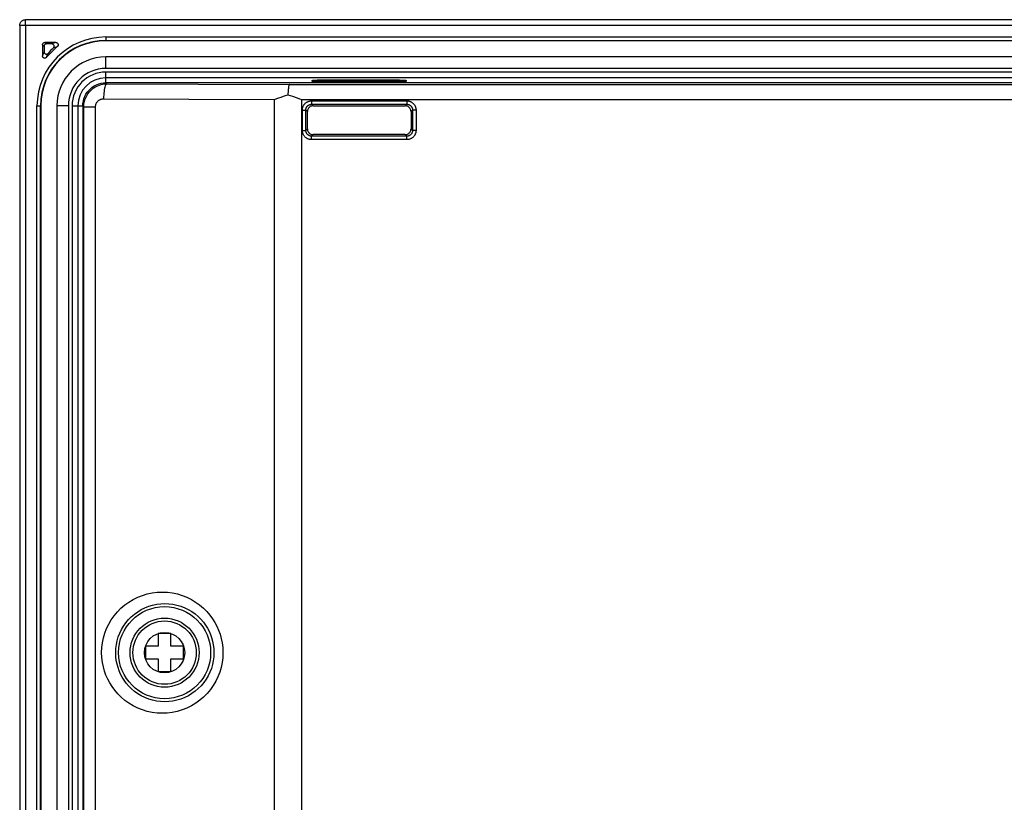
# Model space of a CAD drawing. Extents: x 0 to 841, y 0 to 594.
# Tile 94 of 102: x 533 to 618, y 308 to 376. Entities that reach past the tile are written whole.
import ezdxf

# ---------------------------------------------------------------- set-up
doc = ezdxf.new("R2010")
doc.units = 0
doc.header["$LTSCALE"] = 46.255
doc.header["$MEASUREMENT"] = 0
for name, color, linetype in [('07_ALL_FEATURES', 7, 'CONTINUOUS'), ('5_ALL_CURVES', 7, 'CONTINUOUS'), ('7_ALL_FEATURES', 7, 'CONTINUOUS')]:
    doc.layers.add(name, color=color, linetype=linetype)

msp = doc.modelspace()

# ---------------------------------------------------------------- linework, layer by layer
at = {"layer": '07_ALL_FEATURES', "color": 7, "linetype": 'Continuous'}
for p, q in [((533.47423, 375.8744), (533.47423, 240.90993)), ((728.4387, 375.8744), (533.47423, 375.8744))]:
    msp.add_line(p, q, dxfattribs=at)
at = {"layer": '5_ALL_CURVES', "color": 4, "linetype": 'Continuous'}
for p, q in [((721.4567, 374.5424), (540.45623, 374.5424)), ((721.4567, 372.1424), (540.45623, 372.1424)), ((534.80623, 368.8924), (534.80623, 247.89193)), ((537.20623, 368.8924), (537.20623, 247.89193))]:
    msp.add_line(p, q, dxfattribs=at)
for radius in [5.65, 3.25]:
    msp.add_arc((540.45623, 368.8924), radius, 90, 180, dxfattribs=at)
at = {"layer": '7_ALL_FEATURES', "color": 7, "linetype": 'Continuous'}
for p, q in [((533.47423, 375.8744), (533.47423, 376.3741)), ((728.43809, 376.3741), (533.47484, 376.3741)), ((532.97454, 375.8744), (532.97454, 240.90993)), ((533.47423, 375.8744), (532.97454, 375.8744)), ((540.45623, 374.87208), (540.45623, 374.57209)), ((540.45623, 374.87208), (721.4567, 374.87208)), ((540.45623, 374.57209), (721.4567, 374.57209)), ((721.4567, 374.5424), (540.45623, 374.5424)), ((534.95647, 374.19229), (534.95647, 373.23199)), ((534.95647, 374.19229), (535.08567, 374.06308)), ((535.08567, 374.06308), (535.08567, 373.5798)), ((535.15635, 374.39217), (535.28555, 374.26296)), ((536.11664, 374.39217), (535.15635, 374.39217)), ((535.76884, 374.26296), (535.28555, 374.26296)), ((535.84888, 374.29357), (535.76884, 374.26296)), ((535.92736, 374.32309), (535.84888, 374.29357)), ((535.98141, 373.94408), (535.90308, 373.91499)), ((536.00428, 374.35151), (535.92736, 374.32309)), ((536.0582, 373.97209), (535.98141, 373.94408)), ((536.13342, 373.99908), (536.0582, 373.97209)), ((534.95647, 373.23199), (534.9833, 373.3065)), ((534.9833, 373.3065), (535.0112, 373.38261)), ((535.0112, 373.38261), (535.04017, 373.46032)), ((535.311, 373.10536), (535.33646, 373.1782)), ((535.33646, 373.1782), (535.36292, 373.25263)), ((535.36292, 373.25263), (535.39042, 373.32864)), ((540.45623, 372.1424), (540.45623, 373.1424)), ((721.4567, 373.1424), (540.45623, 373.1424)), ((721.4567, 372.1424), (540.45623, 372.1424)), ((540.45647, 370.89217), (540.45647, 371.82338)), ((721.45647, 371.82338), (540.45647, 371.82338)), ((721.45647, 371.32346), (540.45647, 371.32346)), ((558.34068, 371.10163), (558.34479, 371.02308)), ((558.52085, 371.10923), (558.64874, 371.11094)), ((558.64874, 371.11094), (558.79505, 371.11201)), ((565.95647, 371.11238), (558.79505, 371.11201)), ((558.95647, 371.11238), (558.95647, 371.02308)), ((565.95647, 371.11238), (565.95647, 371.02308)), ((565.95647, 371.11238), (566.11789, 371.11201)), ((566.11789, 371.11201), (566.26419, 371.11094)), ((566.56814, 371.02308), (566.57226, 371.10163)), ((540.45616, 370.89217), (540.54623, 370.8021)), ((721.45677, 370.89217), (540.45616, 370.89217)), ((540.54623, 370.8021), (556.40074, 370.73991)), ((556.40074, 370.73991), (705.5122, 370.73991)), ((558.34479, 371.02308), (566.56814, 371.02308)), ((540.2612, 369.5023), (555.06544, 369.44423)), ((555.06544, 369.44423), (555.06544, 248.02829)), ((557.4772, 246.03242), (557.4772, 369.44011)), ((557.4772, 369.44011), (704.43573, 369.44011)), ((534.47655, 247.89193), (534.47655, 368.8924)), ((534.47655, 368.8924), (534.77654, 368.8924)), ((534.77654, 247.89193), (534.77654, 368.8924)), ((534.80623, 368.8924), (534.80623, 247.89193)), ((536.20623, 368.8924), (536.20623, 247.89193)), ((537.20623, 368.8924), (536.20623, 368.8924)), ((537.20623, 368.8924), (537.20623, 247.89193)), ((537.52525, 368.89217), (537.52525, 247.89217)), ((537.52525, 368.89217), (538.45647, 368.89217)), ((538.02518, 368.89217), (538.02518, 247.89217)), ((538.45647, 368.89247), (538.45647, 247.89186)), ((538.45647, 368.89247), (538.54378, 368.80516)), ((538.54378, 247.97917), (538.54378, 368.80516)), ((538.54378, 368.80516), (539.55855, 368.80516)), ((539.55855, 247.96746), (539.55855, 368.80516)), ((557.52202, 366.75759), (557.52202, 368.52674)), ((557.52202, 368.52674), (557.82197, 368.52674)), ((557.82197, 366.75759), (557.82197, 368.52674)), ((557.95647, 368.39224), (557.82197, 368.52674)), ((558.3219, 369.32662), (558.3219, 369.02666)), ((558.3219, 369.32662), (566.59104, 369.32662)), ((558.45639, 368.89217), (558.3219, 369.02666)), ((558.3219, 369.02666), (566.59104, 369.02666)), ((558.45639, 368.89217), (566.45654, 368.89217)), ((566.45654, 368.89217), (566.59104, 369.02666)), ((566.59104, 369.32662), (566.59104, 369.02666)), ((566.95647, 368.39224), (567.09096, 368.52674)), ((567.09096, 368.52674), (567.09096, 366.75759)), ((567.39092, 368.52674), (567.09096, 368.52674)), ((567.39092, 368.52674), (567.39092, 366.75759)), ((557.95647, 366.89209), (557.95647, 368.39224)), ((566.95647, 368.39224), (566.95647, 366.89209)), ((557.95647, 366.89209), (557.82197, 366.75759)), ((566.95647, 366.89209), (567.09096, 366.75759)), ((557.52202, 366.75759), (557.82197, 366.75759)), ((558.45639, 366.39217), (558.3219, 366.25767)), ((558.3219, 365.95772), (558.3219, 366.25767)), ((566.59104, 366.25767), (558.3219, 366.25767)), ((566.59104, 365.95772), (558.3219, 365.95772)), ((566.45654, 366.39217), (558.45639, 366.39217)), ((566.45654, 366.39217), (566.59104, 366.25767)), ((566.59104, 365.95772), (566.59104, 366.25767)), ((567.39092, 366.75759), (567.09096, 366.75759)), ((545.00647, 323.04217), (545.00647, 321.94217)), ((546.10647, 323.04217), (545.00647, 323.04217)), ((546.10647, 321.94217), (546.10647, 323.04217)), ((543.90647, 321.94217), (543.90647, 320.84217)), ((545.00647, 321.94217), (543.90647, 321.94217)), ((547.20647, 321.94217), (546.10647, 321.94217)), ((547.20647, 320.84217), (547.20647, 321.94217)), ((543.90647, 320.84217), (545.00647, 320.84217)), ((545.00647, 320.84217), (545.00647, 319.74217)), ((546.10647, 319.74217), (546.10647, 320.84217)), ((546.10647, 320.84217), (547.20647, 320.84217)), ((545.00647, 319.74217), (546.10647, 319.74217))]:
    msp.add_line(p, q, dxfattribs=at)
for points in [[(532.97514, 375.87441), (532.97635, 375.914), (532.98102, 375.95505), (532.98957, 375.99723), (533.00242, 376.04014), (533.01991, 376.08329), (533.0422, 376.12609), (533.0694, 376.16784), (533.10177, 376.20795), (533.13957, 376.24585), (533.1828, 376.28066), (533.23137, 376.31143), (533.28534, 376.33728), (533.34443, 376.35712), (533.40788, 376.36977), (533.47482, 376.37412)], [(534.95647, 374.19229), (534.96024, 374.22859), (534.96917, 374.26191), (534.98324, 374.29225), (535.00319, 374.32034), (535.0283, 374.34544), (535.05638, 374.36539), (535.08672, 374.37947), (535.12004, 374.38839), (535.15635, 374.39217)], [(535.28555, 374.26296), (535.24925, 374.25918), (535.21593, 374.25026), (535.18559, 374.23618), (535.1575, 374.21623), (535.1324, 374.19113), (535.11245, 374.16305), (535.09837, 374.13271), (535.08945, 374.09938), (535.08567, 374.06308)], [(535.90308, 373.91499), (535.93065, 373.94699), (535.95074, 373.98075), (535.96336, 374.01627), (535.96849, 374.05497), (535.96614, 374.09543), (535.95636, 374.13337), (535.93816, 374.1687), (535.91254, 374.20151), (535.8825, 374.22774), (535.84903, 374.24606), (535.81114, 374.25779), (535.76884, 374.26296)], [(536.11664, 374.39217), (536.07959, 374.37888), (536.00428, 374.35151)], [(536.11664, 374.39217), (536.15072, 374.38899), (536.18234, 374.38108), (536.21149, 374.36843), (536.23888, 374.35039), (536.2638, 374.32762), (536.28419, 374.30207), (536.29957, 374.27361), (536.31042, 374.24236), (536.3161, 374.21071), (536.31629, 374.17871), (536.31131, 374.14631), (536.30149, 374.11577), (536.28693, 374.08786), (536.26752, 374.06181), (536.24327, 374.03764)], [(536.24327, 374.03764), (536.20705, 374.02503), (536.13342, 373.99908)], [(535.311, 373.10536), (535.28653, 373.08097), (535.26029, 373.06148), (535.23227, 373.0469), (535.20175, 373.03714), (535.16945, 373.03227), (535.13753, 373.03257), (535.10592, 373.03833), (535.07469, 373.04925), (535.04627, 373.06463), (535.02086, 373.0849), (534.99825, 373.10964), (534.98033, 373.13691), (534.9677, 373.16607), (534.95974, 373.19776), (534.95647, 373.23199)], [(535.04017, 373.46032), (535.07023, 373.53958), (535.08567, 373.5798)], [(535.08567, 373.5798), (535.09085, 373.53793), (535.10234, 373.5004), (535.12015, 373.46722), (535.14533, 373.43743), (535.17684, 373.41199), (535.21149, 373.39374), (535.24992, 373.38346), (535.29149, 373.38037), (535.33116, 373.38498), (535.36723, 373.39747), (535.40139, 373.41766), (535.43364, 373.44555)], [(535.39042, 373.32864), (535.41895, 373.40619), (535.43364, 373.44555)], [(558.34068, 371.10163), (558.34667, 371.10307), (558.36229, 371.10444), (558.38751, 371.10575), (558.4231, 371.107), (558.4683, 371.10818), (558.52085, 371.10923)], [(566.26419, 371.11094), (566.39208, 371.10923), (566.44464, 371.10818), (566.48984, 371.107), (566.52543, 371.10575), (566.55065, 371.10444), (566.56626, 371.10307), (566.57226, 371.10163)], [(538.45647, 368.89247), (538.46841, 369.10521), (538.50104, 369.31121), (538.55434, 369.51049), (538.62936, 369.70505), (538.72507, 369.89288), (538.83836, 370.06792), (538.96982, 370.22976), (539.11887, 370.37881), (539.28071, 370.51027), (539.45575, 370.62357), (539.64358, 370.71927), (539.83815, 370.79429), (540.03742, 370.8476), (540.24343, 370.88022), (540.45616, 370.89217)], [(538.54378, 368.80516), (538.55455, 369.01189), (538.58601, 369.21323), (538.63685, 369.40723), (538.70603, 369.59311), (538.79176, 369.76838), (538.89067, 369.9293), (538.99992, 370.0748), (539.11758, 370.20531), (539.2408, 370.32032), (539.36551, 370.41891), (539.49156, 370.50352), (539.62281, 370.57788), (539.75822, 370.6417), (539.89712, 370.6949), (540.04529, 370.73911), (540.20449, 370.77317), (540.3718, 370.79471), (540.54623, 370.8021)], [(540.54623, 370.8021), (540.50942, 370.78836), (540.47323, 370.75309), (540.43826, 370.69688), (540.4051, 370.62067), (540.3743, 370.52574), (540.34638, 370.41367), (540.3218, 370.28634), (540.30099, 370.14589), (540.28428, 369.99466), (540.27195, 369.83519), (540.26422, 369.67015), (540.2612, 369.5023)], [(556.40074, 370.73991), (556.38578, 370.73083), (556.37126, 370.70828), (556.35717, 370.67241), (556.34337, 370.62351), (556.33, 370.56205), (556.3175, 370.48872), (556.30589, 370.40426), (556.29515, 370.30956), (556.28563, 370.2058), (556.27744, 370.0942), (556.27047, 369.9759), (556.26471, 369.85216)], [(539.55855, 368.80516), (539.56316, 368.87851), (539.57403, 368.94874), (539.59117, 369.01584), (539.61543, 369.08046), (539.64594, 369.14196), (539.68022, 369.19835), (539.71825, 369.249), (539.76004, 369.29455), (539.80308, 369.3349), (539.84641, 369.36954), (539.89098, 369.399), (539.93713, 369.4247), (539.98448, 369.44715), (540.03341, 369.46586), (540.0854, 369.48073), (540.14094, 369.49175), (540.19954, 369.49894), (540.2612, 369.5023)], [(555.06544, 369.44423), (555.46919, 369.58405), (555.6696, 369.6528), (555.869, 369.72052), (556.06738, 369.78703), (556.26471, 369.85216)], [(556.26471, 369.85216), (556.46221, 369.78635), (556.66155, 369.71915)], [(556.66155, 369.71915), (557.06571, 369.5813), (557.27054, 369.51102), (557.4772, 369.44011)], [(557.52202, 368.52674), (557.5228, 368.56199), (557.52511, 368.59707), (557.52897, 368.63197), (557.53433, 368.66665), (557.54122, 368.70115), (557.54976, 368.73561), (557.55991, 368.77005), (557.5717, 368.80445), (557.5854, 368.83883), (557.60097, 368.87326), (557.61845, 368.90768), (557.63822, 368.94197), (557.66032, 368.97626), (557.68472, 369.01042), (557.71167, 369.04391), (557.74138, 369.07687), (557.77364, 369.10917), (557.80814, 369.13984), (557.84503, 369.16881), (557.88417, 369.19616), (557.92482, 369.22112), (557.96707, 369.24354), (558.01085, 369.26357), (558.05517, 369.28084), (558.10006, 369.29521), (558.14551, 369.30682), (558.19051, 369.31575), (558.23475, 369.32205), (558.27854, 369.32567), (558.3219, 369.32662)], [(557.82197, 368.52674), (557.82245, 368.54871), (557.8239, 368.57065), (557.82631, 368.59252), (557.82967, 368.61421), (557.83398, 368.63574), (557.83929, 368.6573), (557.84564, 368.67884), (557.85302, 368.7003), (557.86156, 368.72182), (557.87129, 368.74335), (557.88224, 368.76481), (557.89456, 368.78629), (557.90835, 368.80775), (557.92363, 368.82901), (557.94047, 368.85001), (557.95899, 368.87067), (557.97916, 368.89077), (558.00076, 368.90996), (558.0238, 368.92814), (558.04822, 368.94517), (558.07369, 368.96076), (558.10011, 368.97483), (558.12741, 368.98733), (558.15517, 368.99808), (558.18327, 369.00709), (558.2116, 369.01437), (558.23977, 369.01989), (558.26756, 369.02371), (558.29496, 369.02594), (558.3219, 369.02666)], [(558.45639, 368.89217), (558.38937, 368.88729), (558.3256, 368.87461), (558.26506, 368.85411), (558.20685, 368.82519), (558.15188, 368.78846), (558.10288, 368.74575), (558.06017, 368.69676), (558.02344, 368.64179), (557.99452, 368.58357), (557.97403, 368.52304), (557.96134, 368.45926), (557.95647, 368.39224)], [(566.95647, 368.39224), (566.95159, 368.45926), (566.93891, 368.52304), (566.91841, 368.58357), (566.88949, 368.64179), (566.85276, 368.69676), (566.81005, 368.74575), (566.76106, 368.78846), (566.70609, 368.82519), (566.64788, 368.85411), (566.58734, 368.87461), (566.52356, 368.88729), (566.45654, 368.89217)], [(566.59104, 369.32662), (566.6263, 369.32584), (566.66137, 369.32352), (566.69627, 369.31966), (566.73095, 369.31431), (566.76545, 369.30741), (566.79991, 369.29887), (566.83435, 369.28873), (566.86875, 369.27693), (566.90313, 369.26323), (566.93756, 369.24766), (566.97198, 369.23019), (567.00627, 369.21042), (567.04056, 369.18831), (567.07472, 369.16391), (567.10821, 369.13696), (567.14118, 369.10726), (567.17347, 369.075), (567.20414, 369.04049), (567.23312, 369.0036), (567.26047, 368.96447), (567.28542, 368.92381), (567.30784, 368.88156), (567.32787, 368.83779), (567.34515, 368.79346), (567.35951, 368.74857), (567.37112, 368.70313), (567.38006, 368.65812), (567.38635, 368.61389), (567.38997, 368.57009), (567.39092, 368.52674)], [(566.59104, 369.02666), (566.61301, 369.02618), (566.63495, 369.02474), (566.65682, 369.02233), (566.67851, 369.01897), (566.70004, 369.01466), (566.7216, 369.00934), (566.74314, 369.003), (566.7646, 368.99561), (566.78613, 368.98707), (566.80766, 368.97735), (566.82911, 368.9664), (566.85059, 368.95407), (566.87205, 368.94028), (566.89332, 368.925), (566.91431, 368.90816), (566.93497, 368.88964), (566.95507, 368.86948), (566.97427, 368.84787), (566.99244, 368.82483), (567.00947, 368.80041), (567.02506, 368.77494), (567.03913, 368.74852), (567.05163, 368.72122), (567.06238, 368.69346), (567.07139, 368.66537), (567.07867, 368.63703), (567.08419, 368.60887), (567.08801, 368.58108), (567.09024, 368.55367), (567.09096, 368.52674)], [(557.95647, 366.89209), (557.96134, 366.82507), (557.97403, 366.7613), (557.99452, 366.70076), (558.02344, 366.64255), (558.06017, 366.58757), (558.10288, 366.53858), (558.15188, 366.49587), (558.20685, 366.45914), (558.26506, 366.43022), (558.3256, 366.40972), (558.38937, 366.39704), (558.45639, 366.39217)], [(566.45654, 366.39217), (566.52356, 366.39704), (566.58734, 366.40972), (566.64788, 366.43022), (566.70609, 366.45914), (566.76106, 366.49587), (566.81005, 366.53858), (566.85276, 366.58757), (566.88949, 366.64255), (566.91841, 366.70076), (566.93891, 366.7613), (566.95159, 366.82507), (566.95647, 366.89209)], [(558.3219, 365.95772), (558.28664, 365.95849), (558.25156, 365.96081), (558.21666, 365.96467), (558.18198, 365.97002), (558.14748, 365.97692), (558.11303, 365.98546), (558.07858, 365.99561), (558.04419, 366.0074), (558.0098, 366.0211), (557.97537, 366.03667), (557.94095, 366.05415), (557.90667, 366.07391), (557.87238, 366.09602), (557.83822, 366.12042), (557.80473, 366.14737), (557.77176, 366.17707), (557.73946, 366.20933), (557.70879, 366.24384), (557.67982, 366.28073), (557.65247, 366.31986), (557.62752, 366.36052), (557.60509, 366.40277), (557.58506, 366.44654), (557.56779, 366.49087), (557.55342, 366.53576), (557.54182, 366.58121), (557.53288, 366.62621), (557.52659, 366.67044), (557.52297, 366.71424), (557.52202, 366.75759)], [(558.3219, 366.25767), (558.29993, 366.25815), (558.27799, 366.25959), (558.25611, 366.262), (558.23443, 366.26536), (558.21289, 366.26967), (558.19133, 366.27499), (558.1698, 366.28133), (558.14834, 366.28872), (558.12681, 366.29726), (558.10528, 366.30698), (558.08383, 366.31793), (558.06234, 366.33026), (558.04089, 366.34405), (558.01962, 366.35933), (557.99863, 366.37617), (557.97796, 366.39469), (557.95786, 366.41485), (557.93867, 366.43646), (557.92049, 366.4595), (557.90346, 366.48392), (557.88788, 366.50939), (557.8738, 366.53581), (557.86131, 366.56311), (557.85055, 366.59087), (557.84155, 366.61896), (557.83427, 366.6473), (557.82875, 366.67547), (557.82492, 366.70325), (557.82269, 366.73066), (557.82197, 366.75759)], [(567.09096, 366.75759), (567.09048, 366.73563), (567.08904, 366.71368), (567.08663, 366.69181), (567.08327, 366.67012), (567.07896, 366.64859), (567.07364, 366.62703), (567.0673, 366.60549), (567.05991, 366.58403), (567.05138, 366.56251), (567.04165, 366.54098), (567.0307, 366.51952), (567.01837, 366.49804), (567.00458, 366.47658), (566.98931, 366.45532), (566.97247, 366.43432), (566.95395, 366.41366), (566.93378, 366.39356), (566.91217, 366.37437), (566.88914, 366.35619), (566.86471, 366.33916), (566.83924, 366.32357), (566.81282, 366.3095), (566.78553, 366.297), (566.75777, 366.28625), (566.72967, 366.27724), (566.70133, 366.26996), (566.67317, 366.26444), (566.64538, 366.26062), (566.61797, 366.25839), (566.59104, 366.25767)], [(567.39092, 366.75759), (567.39014, 366.72234), (567.38782, 366.68726), (567.38397, 366.65236), (567.37861, 366.61768), (567.37172, 366.58318), (567.36317, 366.54872), (567.35303, 366.51428), (567.34123, 366.47989), (567.32753, 366.4455), (567.31196, 366.41107), (567.29449, 366.37665), (567.27472, 366.34237), (567.25261, 366.30807), (567.22822, 366.27391), (567.20126, 366.24042), (567.17156, 366.20746), (567.1393, 366.17516), (567.10479, 366.14449), (567.0679, 366.11552), (567.02877, 366.08817), (566.98811, 366.06321), (566.94586, 366.04079), (566.90209, 366.02076), (566.85776, 366.00349), (566.81287, 365.98912), (566.76743, 365.97751), (566.72242, 365.96858), (566.67819, 365.96228), (566.63439, 365.95866), (566.59104, 365.95772)], [(540.09109, 321.39217), (540.10987, 321.82791), (540.16257, 322.25481), (540.24918, 322.67287), (540.37041, 323.08428), (540.52555, 323.48685), (540.71254, 323.87404), (540.93221, 324.24638), (541.18373, 324.60334), (541.46245, 324.9368), (541.76902, 325.24623), (542.10279, 325.53216), (542.45717, 325.78814), (542.83277, 326.01354), (543.22898, 326.20899), (543.6373, 326.36994), (544.05806, 326.49551), (544.49092, 326.58657), (544.92642, 326.64121), (545.36456, 326.65849), (545.80534, 326.63936), (546.2393, 326.58463), (546.66614, 326.49348), (547.08615, 326.36674), (547.4907, 326.20773), (547.88003, 326.01487), (548.2539, 325.78974), (548.60291, 325.54048), (548.92612, 325.26479), (549.22448, 324.96496), (549.49144, 324.65597), (549.72275, 324.34313), (549.92267, 324.02113), (550.09739, 323.6891), (550.24916, 323.35019), (550.37575, 323.00125), (550.47664, 322.63201), (550.55167, 322.23904), (550.60101, 321.82575), (550.62466, 321.39217)], [(541.31019, 321.39217), (541.32448, 321.7411), (541.36721, 322.08742), (541.43804, 322.42881), (541.53625, 322.76258), (541.66124, 323.08701), (541.81279, 323.40125), (541.9905, 323.7036), (542.19319, 323.99132), (542.41943, 324.26193), (542.66777, 324.51342), (542.93671, 324.744), (543.22435, 324.9518), (543.52887, 325.13531), (543.84817, 325.2931), (544.17968, 325.42375), (544.5211, 325.52632), (544.87005, 325.60008), (545.22368, 325.64441), (545.57948, 325.65906), (545.935, 325.64404), (546.28741, 325.59954), (546.63426, 325.52604), (546.97322, 325.42422), (547.30178, 325.29499), (547.61857, 325.13903), (547.92065, 324.95789), (548.20369, 324.75486), (548.46715, 324.53132), (548.709, 324.29008), (548.92448, 324.03827), (549.11128, 323.78307), (549.27358, 323.52358), (549.41615, 323.25458), (549.53803, 322.97898), (549.63966, 322.69702), (549.72393, 322.39753), (549.7887, 322.07718), (549.82972, 321.74146), (549.84406, 321.39217)], [(550.62466, 321.39217), (550.6059, 320.95669), (550.55327, 320.53004), (550.46676, 320.11221), (550.34568, 319.70104), (550.19073, 319.29868), (550.00395, 318.91166), (549.78448, 318.53942), (549.53319, 318.18252), (549.25471, 317.84907), (548.94838, 317.53965), (548.61487, 317.25368), (548.26076, 316.99763), (547.88542, 316.77213), (547.48948, 316.57654), (547.08142, 316.41542), (546.66089, 316.28964), (546.22824, 316.19833), (545.79293, 316.14342), (545.35495, 316.12583), (544.91431, 316.14464), (544.48046, 316.19902), (544.05369, 316.28981), (543.63372, 316.41616), (543.22916, 316.57478), (542.83978, 316.76724), (542.46581, 316.99196), (542.11661, 317.24091), (541.79306, 317.51641), (541.49427, 317.81613), (541.22686, 318.12513), (540.99508, 318.43814), (540.79469, 318.76042), (540.61954, 319.09281), (540.46738, 319.43221), (540.34046, 319.78173), (540.23932, 320.15147), (540.16413, 320.54481), (540.11472, 320.95837), (540.09109, 321.39217)], [(549.84406, 321.39217), (549.82973, 321.04283), (549.7869, 320.69609), (549.71591, 320.35428), (549.61746, 320.02016), (549.4922, 319.69544), (549.34032, 319.38093), (549.16222, 319.07834), (548.9591, 318.79046), (548.73241, 318.51975), (548.48362, 318.26824), (548.21425, 318.03775), (547.9262, 317.83009), (547.62132, 317.64679), (547.30172, 317.48931), (546.96997, 317.35899), (546.62838, 317.25679), (546.27933, 317.18344), (545.92569, 317.13952), (545.56998, 317.12526), (545.21463, 317.14069), (544.86247, 317.18554), (544.51594, 317.25932), (544.17736, 317.36139), (543.84924, 317.49077), (543.53292, 317.6468), (543.23134, 317.82793), (542.94874, 318.03089), (542.68563, 318.25435), (542.44405, 318.49553), (542.22883, 318.74726), (542.04221, 319.00241), (541.88003, 319.26188), (541.73756, 319.53087), (541.61578, 319.80649), (541.51424, 320.08851), (541.43006, 320.3879), (541.36538, 320.70799), (541.32445, 321.04334), (541.31019, 321.39217)]]:
    msp.add_lwpolyline(points, dxfattribs=at)
for radius in [4, 3, 2.75, 1.75]:
    msp.add_circle((545.55647, 321.39217), radius, dxfattribs=at)
for centre, radius, start, end in [((540.45623, 368.8924), 5.97968, 90, 180), ((540.45623, 368.8924), 5.67969, 90, 180), ((540.45623, 368.8924), 5.65, 90, 180), ((540.45623, 368.8924), 6.65, 129.3108826, 140.6891174), ((540.45623, 368.8924), 6.77921, 132.1933766, 137.8066234), ((540.45623, 368.8924), 4.25, 90, 180), ((540.45623, 368.8924), 3.25, 90, 180), ((540.45647, 368.89217), 2.93122, 90, 180), ((540.45647, 368.89217), 2.43129, 90, 180)]:
    msp.add_arc(centre, radius, start, end, dxfattribs=at)

doc.saveas('drawing.dxf')
